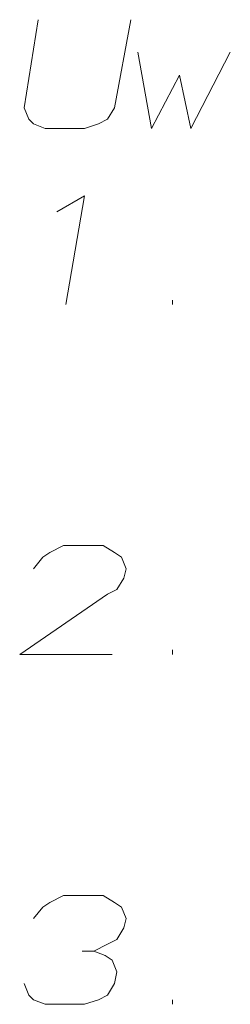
# Model space of a CAD drawing. Header units: millimetres. Extents: x 5545 to 136428, y -146986 to -36607.
# Tile 79 of 105: x 47680 to 47704, y -56167 to -56056. Entities that reach past the tile are written whole.
import ezdxf

# ---------------------------------------------------------------- set-up
doc = ezdxf.new("R2010")
doc.units = ezdxf.units.MM
doc.header["$LTSCALE"] = 8
doc.layers.add('1', color=7, linetype='Continuous')

msp = doc.modelspace()

# ---------------------------------------------------------------- linework, layer by layer
at = {"layer": '1', "color": 7, "lineweight": 18}
for points in [[(47682.481, -56055.833), (47680.91, -56065.786)], [(47691.125, -56065.786), (47692.959, -56055.833)], [(47693.744, -56059.5), (47695.316, -56068.144)], [(47699.769, -56068.144), (47704.222, -56059.5)], [(47695.316, -56068.144), (47698.459, -56062.119)], [(47698.459, -56062.119), (47699.769, -56068.144)], [(47680.91, -56065.786), (47681.433, -56067.096)], [(47690.339, -56067.096), (47691.125, -56065.786)], [(47681.433, -56067.096), (47681.957, -56067.62)], [(47681.957, -56067.62), (47683.267, -56068.144)], [(47687.72, -56068.144), (47689.292, -56067.62)], [(47689.292, -56067.62), (47690.339, -56067.096)], [(47683.267, -56068.144), (47687.72, -56068.144)], [(47687.72, -56075.74), (47684.577, -56077.573)], [(47685.624, -56088.051), (47687.72, -56075.74)], [(47697.674, -56088.051), (47697.674, -56087.527)], [(47685.362, -56115.292), (47683.791, -56116.078)], [(47689.815, -56115.292), (47685.362, -56115.292)], [(47691.125, -56116.078), (47689.815, -56115.292)], [(47683.005, -56116.602), (47681.957, -56117.912)], [(47683.791, -56116.078), (47683.005, -56116.602)], [(47691.911, -56116.602), (47691.125, -56116.078)], [(47692.435, -56117.912), (47691.911, -56116.602)], [(47692.173, -56118.96), (47692.435, -56117.912)], [(47691.387, -56120.269), (47692.173, -56118.96)], [(47690.339, -56120.793), (47691.387, -56120.269)], [(47680.386, -56127.603), (47690.339, -56120.793)], [(47690.863, -56127.603), (47680.386, -56127.603)], [(47697.674, -56127.603), (47697.674, -56127.08)], [(47685.362, -56154.845), (47683.791, -56155.631)], [(47689.815, -56154.845), (47685.362, -56154.845)], [(47691.125, -56155.631), (47689.815, -56154.845)], [(47683.791, -56155.631), (47683.005, -56156.155)], [(47691.911, -56156.155), (47691.125, -56155.631)], [(47683.005, -56156.155), (47681.957, -56157.464)], [(47692.435, -56157.464), (47691.911, -56156.155)], [(47692.173, -56158.512), (47692.435, -56157.464)], [(47691.387, -56159.822), (47692.173, -56158.512)], [(47688.768, -56161.131), (47690.339, -56160.346)], [(47690.339, -56160.346), (47691.387, -56159.822)], [(47688.768, -56161.131), (47687.458, -56161.131)], [(47690.077, -56161.655), (47688.768, -56161.131)], [(47690.863, -56162.179), (47690.077, -56161.655)], [(47691.387, -56163.489), (47690.863, -56162.179)], [(47691.125, -56164.799), (47691.387, -56163.489)], [(47680.91, -56164.799), (47681.433, -56166.108)], [(47690.339, -56166.108), (47691.125, -56164.799)], [(47681.433, -56166.108), (47681.957, -56166.632)], [(47681.957, -56166.632), (47683.267, -56167.156)], [(47687.72, -56167.156), (47689.292, -56166.632)], [(47689.292, -56166.632), (47690.339, -56166.108)], [(47697.674, -56167.156), (47697.674, -56166.632)], [(47683.267, -56167.156), (47687.72, -56167.156)]]:
    msp.add_lwpolyline(points, dxfattribs=at)

doc.saveas('drawing.dxf')
